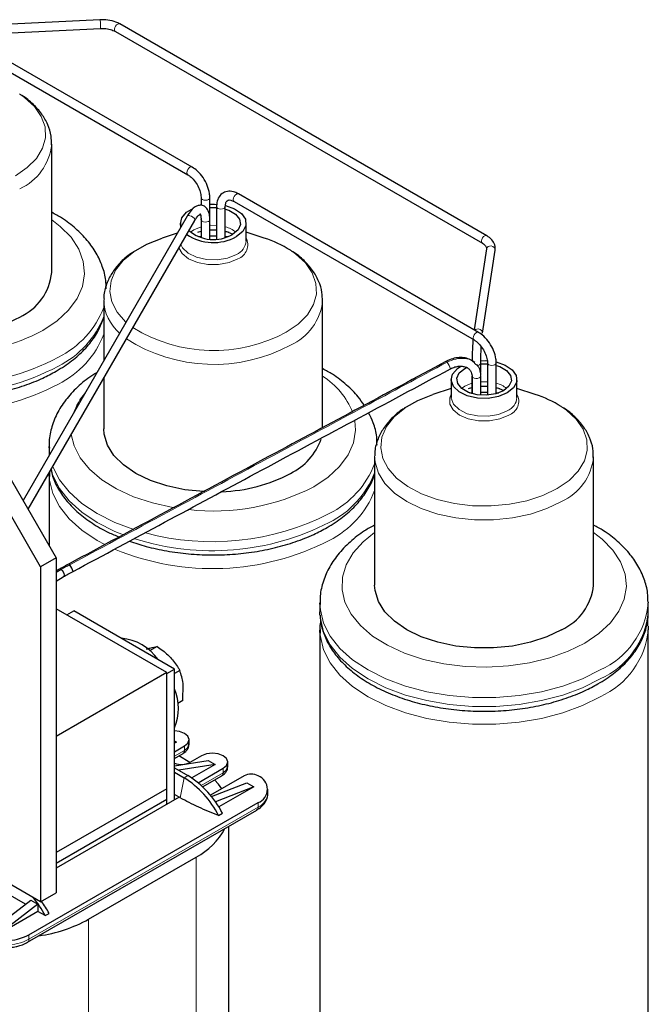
# Model space of a CAD drawing. Header units: millimetres. Extents: x 5 to 418, y 2 to 292.
# Tile 29 of 40: x 292 to 315, y 83 to 119. Entities that reach past the tile are written whole.
import ezdxf

# ---------------------------------------------------------------- set-up
doc = ezdxf.new("R2010")
doc.units = ezdxf.units.MM

msp = doc.modelspace()

# ---------------------------------------------------------------- linework, layer by layer
at = {"color": 7, "linetype": 'Continuous', "lineweight": 25}
for p, q in [((294.6772, 119.3771), (289.4216, 119.1117)), ((308.81, 111.4813), (295.4007, 119.2224)), ((289.6147, 118.801), (294.6934, 119.0575)), ((295.2407, 118.9452), (308.65, 111.2042)), ((289.6841, 118.4465), (297.8866, 113.7114)), ((298.0466, 113.9885), (289.8441, 118.7237)), ((292.9156, 110.142), (292.9156, 114.8307)), ((308.5117, 107.9471), (299.7436, 113.0088)), ((298.3722, 112.8701), (298.3722, 112.5866)), ((298.6922, 112.07), (298.6922, 112.8701)), ((299.5836, 112.7317), (308.3517, 107.67)), ((298.9379, 112.5436), (298.9379, 111.3664)), ((299.2578, 112.5399), (299.2579, 112.5436)), ((299.2579, 111.4217), (299.2579, 112.5436)), ((297.8637, 112.1994), (291.8667, 101.8001)), ((292.0515, 101.48), (298.1409, 112.0395)), ((297.6151, 111.9393), (297.6151, 111.7683)), ((298.1409, 112.0395), (298.1398, 112.0378)), ((298.3722, 112.07), (298.3722, 111.4217)), ((298.3725, 112.0653), (298.3722, 112.07)), ((298.6922, 111.3664), (298.6922, 112.07)), ((300.0151, 111.2861), (300.0151, 111.9393)), ((297.5035, 111.5747), (296.9473, 111.3922)), ((298.2478, 111.6086), (298.3722, 111.6439)), ((299.2579, 111.6439), (299.3824, 111.6086)), ((299.3655, 111.611), (299.5367, 111.5422)), ((300.6829, 111.3922), (300.0151, 111.6114)), ((298.2726, 111.4544), (298.3722, 111.4622)), ((298.6922, 111.4766), (298.9379, 111.4766)), ((308.8031, 110.9999), (308.3542, 108.038)), ((308.65, 111.2042), (308.6466, 111.2063)), ((308.6597, 107.918), (309.1195, 110.952)), ((294.8151, 109.1159), (294.8151, 106.9129)), ((302.8151, 104.4661), (302.8151, 109.1159)), ((308.5917, 106.4878), (308.5917, 106.8287)), ((308.8374, 106.8287), (308.8374, 105.6515)), ((309.1574, 105.7069), (309.1574, 106.8287)), ((294.8151, 106.2723), (294.8151, 104.4271)), ((307.5146, 106.2245), (307.5146, 105.5712)), ((308.2717, 106.3578), (308.2717, 105.7069)), ((308.2724, 106.3552), (308.2729, 105.7117)), ((308.5914, 105.6609), (308.591, 106.355)), ((309.9146, 105.5712), (309.9146, 106.2245)), ((307.5146, 105.8965), (306.8468, 105.6773)), ((308.1473, 105.8937), (308.2659, 105.9276)), ((309.1574, 105.929), (309.2819, 105.8937)), ((309.265, 105.8962), (309.4362, 105.8273)), ((310.5824, 105.6773), (309.9146, 105.8965)), ((308.1721, 105.7395), (308.2662, 105.7469)), ((308.5871, 105.7616), (308.8374, 105.7617)), ((292.8151, 103.7739), (292.8151, 103.4473)), ((292.8155, 103.7321), (292.8151, 103.7739)), ((292.5077, 99.3835), (290.245, 103.3027)), ((290.8106, 103.6292), (293.0734, 99.7101)), ((304.7146, 103.401), (304.7146, 98.7123)), ((312.7146, 98.7123), (312.7146, 103.401)), ((292.8151, 102.7941), (292.8151, 100.1574)), ((292.8179, 102.6882), (292.8151, 102.7941)), ((292.8284, 102.8274), (292.83, 102.6745)), ((293.0734, 99.7101), (292.5077, 99.3835)), ((293.0734, 99.7101), (293.0734, 87.4619)), ((292.5077, 99.3835), (292.5077, 87.1354)), ((293.1785, 99.2821), (293.0734, 99.2212)), ((293.0734, 98.857), (293.336, 99.0091)), ((302.7146, 98.059), (302.7146, 97.7324)), ((302.715, 98.0172), (302.7146, 98.059)), ((314.7141, 98.1014), (314.7146, 98.059)), ((314.7146, 97.7324), (314.7146, 98.059)), ((297.118, 95.5124), (293.0734, 97.8473)), ((293.4694, 97.6187), (293.7239, 97.7657)), ((297.4009, 95.643), (293.7239, 97.7657)), ((302.7174, 97.6266), (302.7146, 97.7324)), ((314.7103, 97.2095), (314.7146, 97.0792)), ((302.7146, 97.0792), (302.7146, 80.0952)), ((302.7174, 96.9734), (302.7146, 97.0792)), ((314.7146, 80.0952), (314.7146, 97.0792)), ((296.7671, 96.4676), (296.4918, 96.3087)), ((296.3814, 96.3678), (296.4786, 96.4012)), ((297.118, 95.5124), (293.0734, 93.1775)), ((297.118, 95.4797), (297.4009, 95.643)), ((297.118, 91.2664), (297.118, 95.5124)), ((297.118, 90.6948), (297.118, 95.4797)), ((297.4009, 90.8581), (297.4009, 95.643)), ((297.5947, 95.5871), (297.4009, 95.4751)), ((297.7065, 94.4934), (297.7201, 95.0804)), ((297.7065, 94.4934), (297.525, 94.3887)), ((297.4009, 93.0134), (297.4716, 92.9726)), ((297.4716, 92.9726), (297.4009, 92.9318)), ((297.4716, 92.9726), (297.4009, 92.9612)), ((297.9326, 92.8991), (297.9326, 93.0624)), ((297.4009, 92.6215), (297.7686, 92.8338)), ((297.4009, 92.3771), (297.7189, 92.5606)), ((297.4009, 92.1044), (298.6312, 92.3031)), ((297.9665, 92.2296), (297.556, 92.4666)), ((298.8858, 92.1562), (297.56, 91.942)), ((298.3908, 92.4746), (297.9666, 92.2297)), ((298.8858, 92.1562), (298.0314, 91.663)), ((298.6312, 92.3031), (298.8858, 92.1562)), ((299.3468, 92.0827), (299.3468, 92.246)), ((297.4009, 92.0338), (297.8898, 91.7516)), ((297.4009, 91.8706), (297.7483, 91.67)), ((298.2642, 91.4871), (299.1828, 92.0174)), ((298.4296, 91.3381), (299.1331, 91.7442)), ((299.9465, 91.7398), (298.7144, 91.0286)), ((298.7538, 90.9797), (300.0455, 91.4867)), ((300.0455, 91.4867), (300.3, 91.3398)), ((297.118, 91.2664), (293.0734, 88.9315)), ((297.118, 90.8744), (297.118, 91.2664)), ((297.5706, 90.9561), (297.4009, 91.054)), ((300.3, 91.3398), (298.8962, 90.7888)), ((300.3, 91.3398), (299.0202, 90.601)), ((300.807, 91.0867), (300.807, 91.25)), ((292.0834, 85.927), (300.4556, 90.7601)), ((297.5706, 90.9561), (293.0734, 88.3599)), ((297.118, 90.8744), (293.0734, 88.5395)), ((297.118, 90.6948), (297.118, 90.8744)), ((297.6069, 90.9351), (297.5706, 90.9561)), ((292.0337, 85.6538), (300.4059, 90.4869)), ((299.0133, 90.2865), (299.1547, 90.3682)), ((299.3878, 79.2305), (299.3878, 89.8993)), ((292.5077, 87.1354), (289.5377, 88.8499)), ((294.2613, 86.4984), (298.1928, 88.768)), ((291.9591, 87.0438), (290.9945, 87.6006)), ((292.5077, 87.1354), (293.0734, 87.4619)), ((290.7399, 86.1148), (292.1541, 87.1925)), ((292.1541, 87.1925), (292.4087, 87.0455)), ((292.4087, 87.0455), (290.9945, 85.9678)), ((292.4087, 86.7842), (290.9945, 85.9678)), ((292.4087, 87.0455), (292.4087, 86.7842)), ((292.6776, 86.629), (292.4087, 86.7842)), ((292.6776, 86.629), (292.819, 86.7107))]:
    msp.add_line(p, q, dxfattribs=at)
at = {"color": 7, "linetype": 'Continuous', "lineweight": 18}
for p, q in [((293.0734, 99.1697), (293.2572, 99.2762)), ((297.4009, 92.4582), (297.7686, 92.6705)), ((297.7686, 92.6705), (297.7686, 92.8338)), ((298.3763, 91.3885), (299.1828, 91.8541)), ((299.1828, 92.0174), (299.1828, 91.8541)), ((297.7483, 91.67), (297.6069, 90.9351)), ((297.7483, 91.67), (297.8898, 91.7516)), ((300.4556, 90.7601), (300.4556, 90.5968)), ((292.0834, 85.7637), (300.4556, 90.5968)), ((298.1928, 88.768), (298.1928, 77.565)), ((294.2613, 86.4984), (294.2613, 75.2954)), ((292.0834, 85.927), (292.0834, 85.7637))]:
    msp.add_line(p, q, dxfattribs=at)
at = {"color": 7, "linetype": 'Continuous', "lineweight": 18, "flags": 128}
for points in [[(295.2407, 118.9452), (295.234, 118.9498), (295.2128, 118.9822), (295.208, 119.0301), (295.2204, 119.0862), (295.248, 119.1419), (295.2867, 119.1888), (295.3306, 119.2196), (295.3729, 119.2298), (295.4007, 119.2224)], [(291.7347, 116.6633), (291.9219, 116.5323), (292.2823, 116.2011), (292.5345, 115.8382), (292.6704, 115.4551), (292.6856, 115.0641), (292.5796, 114.6778), (292.3559, 114.3087), (292.0216, 113.9686), (291.5875, 113.6684)], [(298.0465, 113.9885), (298.0099, 113.9956), (297.9666, 113.9806), (297.9233, 113.9456), (297.8866, 113.8961), (297.862, 113.8396), (297.8534, 113.7846), (297.862, 113.7396), (297.8863, 113.7115)], [(299.7436, 113.0088), (299.7069, 113.0159), (299.6636, 113.0009), (299.6203, 112.966), (299.5836, 112.9164), (299.5591, 112.8599), (299.5505, 112.8049), (299.5591, 112.7599), (299.5836, 112.7317), (299.5836, 112.7317)], [(298.6922, 112.8701), (298.6801, 112.8348), (298.6454, 112.8048), (298.5935, 112.7848), (298.5322, 112.7778), (298.471, 112.7848), (298.4191, 112.8048), (298.3844, 112.8348), (298.3723, 112.8694)], [(298.9379, 112.5435), (298.9501, 112.5082), (298.9848, 112.4783), (299.0367, 112.4582), (299.0979, 112.4512), (299.1592, 112.4582), (299.2111, 112.4783), (299.2458, 112.5082), (299.2578, 112.5399)], [(292.9156, 112.0601), (293.2254, 111.8217), (293.619, 111.4222), (293.9024, 110.9927), (294.0689, 110.5433), (294.1146, 110.0845), (294.0385, 109.627), (293.8423, 109.1816), (293.5306, 108.7587), (293.1107, 108.3682), (292.5926, 108.0193)], [(297.9657, 112.2126), (298.0214, 112.1904), (298.0743, 112.1574), (298.1161, 112.1186), (298.1407, 112.08), (298.1441, 112.0474), (298.1409, 112.0395)], [(298.6922, 112.0699), (298.692, 112.0649), (298.6765, 112.03), (298.639, 112.0012), (298.5853, 111.9828), (298.5235, 111.9778), (298.463, 111.9867), (298.4131, 112.0084), (298.3813, 112.0394), (298.3725, 112.0653)], [(297.9905, 111.6127), (298.108, 111.6943), (298.3722, 111.8037)], [(298.6922, 111.859), (298.7279, 111.8612), (298.9379, 111.859)], [(308.6466, 111.2063), (308.6433, 111.2088), (308.6221, 111.2412), (308.6173, 111.2891), (308.6296, 111.3452), (308.6573, 111.4009), (308.696, 111.4477), (308.7399, 111.4786), (308.7822, 111.4888), (308.81, 111.4813)], [(295.6286, 108.3236), (295.6157, 108.3354), (295.3081, 108.6839), (295.1133, 109.0584), (295.0375, 109.447), (295.083, 109.8372), (295.2486, 110.2164), (295.5287, 110.5725), (295.9145, 110.8939), (295.9838, 110.9405)], [(299.7158, 110.6394), (299.3934, 110.5042), (299.0144, 110.4331), (298.6158, 110.4331), (298.2368, 110.5042), (297.9144, 110.6394), (297.6801, 110.8255), (297.5603, 111.0327)], [(299.6636, 110.7962), (299.3421, 110.6637), (298.9635, 110.5987), (298.5688, 110.6081), (298.2008, 110.691), (297.8994, 110.8384), (297.6972, 111.0343), (297.6346, 111.1616)], [(301.6342, 110.9484), (301.8214, 110.8174), (302.1818, 110.4863), (302.434, 110.1233), (302.5699, 109.7402), (302.5851, 109.3492), (302.4791, 108.963), (302.2554, 108.5939), (301.9211, 108.2537), (301.487, 107.9535)], [(308.8031, 110.9999), (308.8199, 111.0434), (308.8588, 111.0812), (308.9133, 111.103), (308.9752, 111.1054), (309.0349, 111.0881), (309.0834, 111.0538), (309.1133, 111.0076), (309.1201, 110.9566), (309.1195, 110.952)], [(308.3738, 108.0267), (308.399, 108.0472), (308.4535, 108.069), (308.5154, 108.0714), (308.5751, 108.0541), (308.6236, 108.0198), (308.6535, 107.9736), (308.6603, 107.9226), (308.6597, 107.918)], [(308.5117, 107.9471), (308.475, 107.9542), (308.4317, 107.9392), (308.3884, 107.9042), (308.3517, 107.8547), (308.3272, 107.7982), (308.3186, 107.7432), (308.3272, 107.6982), (308.3515, 107.6701)], [(307.3358, 106.8951), (307.3441, 106.8864), (307.3627, 106.8577)], [(308.452, 106.737), (308.493, 106.7433), (308.5449, 106.7634), (308.5796, 106.7933), (308.5917, 106.8287), (308.5917, 106.8303)], [(309.1574, 106.8287), (309.1452, 106.7934), (309.1106, 106.7634), (309.0587, 106.7434), (308.9974, 106.7364), (308.9362, 106.7434), (308.8843, 106.7634), (308.8496, 106.7934), (308.8374, 106.828)], [(308.5862, 106.3791), (308.5904, 106.3432), (308.5704, 106.309), (308.5293, 106.2819), (308.4733, 106.2659), (308.411, 106.2635), (308.3519, 106.2751), (308.3049, 106.2988), (308.2772, 106.3311), (308.2717, 106.355)], [(307.89, 105.8978), (308.0075, 105.9794), (308.2637, 106.0865)], [(308.5839, 106.1436), (308.6274, 106.1463), (308.8374, 106.1441)], [(309.6153, 104.9246), (309.2929, 104.7893), (308.9139, 104.7182), (308.5153, 104.7182), (308.1363, 104.7893), (307.8139, 104.9246), (307.5796, 105.1107), (307.4565, 105.3295), (307.4565, 105.5596), (307.5146, 105.6912)], [(309.5631, 105.0814), (309.2416, 104.9489), (308.863, 104.8838), (308.4683, 104.8932), (308.1003, 104.9761), (307.7989, 105.1235), (307.5967, 105.3194), (307.5156, 105.5426), (307.5146, 105.5712)], [(311.3864, 102.2387), (310.8664, 101.9881), (310.2772, 101.7951), (309.6378, 101.6659), (308.9688, 101.6047), (308.2915, 101.6135), (307.6279, 101.6919), (306.9991, 101.8375), (306.4256, 102.0456), (305.9255, 102.3094), (305.5152, 102.6206), (305.2076, 102.969), (305.0128, 103.3436), (304.937, 103.7322), (304.9825, 104.1223), (305.148, 104.5016), (305.4282, 104.8576), (305.814, 105.1791), (305.8833, 105.2257)], [(311.5337, 105.2336), (311.7209, 105.1025), (312.0813, 104.7714), (312.3335, 104.4085), (312.4694, 104.0253), (312.4846, 103.6344), (312.3786, 103.2481), (312.1549, 102.879), (311.8206, 102.5389), (311.3864, 102.2387)], [(303.9907, 104.7173), (304.0141, 104.3696), (303.938, 103.9122), (303.7418, 103.4667), (303.4301, 103.0439), (303.0102, 102.6534), (302.492, 102.3045)], [(297.408, 101.5372), (297.3414, 101.5483), (296.5974, 101.7119), (295.9055, 101.9392), (295.2817, 102.2247), (294.7407, 102.5619), (294.2952, 102.9428), (293.9557, 103.3585), (293.7301, 103.7993), (293.6282, 104.2142)], [(292.8365, 103.4818), (292.8304, 103.5268), (292.8155, 103.7321)], [(311.543, 101.7682), (311.0089, 101.5095), (310.4051, 101.3082), (309.7499, 101.1706), (309.0632, 101.1007), (308.366, 101.1007), (307.6793, 101.1706), (307.0241, 101.3082), (306.4203, 101.5095), (305.8862, 101.7682), (305.438, 102.0766), (305.0894, 102.4251), (304.8509, 102.8034), (304.7298, 103.1998), (304.7148, 103.4238)], [(295.912, 100.7426), (295.2194, 101.0011), (294.5724, 101.3247), (294.0118, 101.6982), (293.549, 102.1139), (293.1934, 102.5635), (292.9522, 103.0376), (292.9512, 103.0403)], [(294.8597, 100.1896), (294.5724, 100.3448), (294.0118, 100.7183), (293.549, 101.1341), (293.1934, 101.5836), (292.9522, 102.0578), (292.8304, 102.547), (292.8179, 102.6882)], [(295.5358, 100.5467), (295.2194, 100.6744), (294.5724, 100.9981), (294.0118, 101.3716), (293.549, 101.7873), (293.1934, 102.2368), (292.9522, 102.711), (292.884, 102.9237)], [(312.3915, 96.5896), (311.7872, 96.2905), (311.1108, 96.0481), (310.3782, 95.8682), (309.6067, 95.7549), (308.8142, 95.7109), (308.0194, 95.7373), (307.2409, 95.8335), (306.4969, 95.9971), (305.8049, 96.2243), (305.1812, 96.5099), (304.6402, 96.8471), (304.1947, 97.228), (303.8552, 97.6437), (303.6296, 98.0844), (303.5232, 98.5399), (303.5384, 98.9994), (303.675, 99.4521), (303.9297, 99.8876), (304.2965, 100.2955), (304.7146, 100.6304)], [(312.7146, 100.6304), (313.0243, 100.392), (313.418, 99.9925), (313.7014, 99.563), (313.8679, 99.1136), (313.9136, 98.6548), (313.8375, 98.1973), (313.6413, 97.7519), (313.3296, 97.329), (312.9097, 96.9385), (312.3915, 96.5896)], [(293.5487, 99.4903), (293.5569, 99.4817), (293.5755, 99.4529)], [(293.1772, 99.2842), (293.2139, 99.2913), (293.2572, 99.2762)], [(312.9572, 95.6098), (312.3103, 95.2862), (311.5901, 95.019), (310.8114, 94.8137), (309.99, 94.6745), (309.1426, 94.6041), (308.2866, 94.6041), (307.4392, 94.6745), (306.6178, 94.8137), (305.8391, 95.019), (305.1189, 95.2862), (304.4719, 95.6098), (303.9113, 95.9833), (303.4485, 96.3991), (303.0929, 96.8486), (302.8517, 97.3228), (302.7299, 97.8119), (302.715, 98.0172)], [(312.9572, 95.2832), (312.3103, 94.9596), (311.5901, 94.6924), (310.8114, 94.4871), (309.99, 94.3479), (309.1426, 94.2775), (308.2866, 94.2775), (307.4392, 94.3479), (306.6178, 94.4871), (305.8391, 94.6924), (305.1189, 94.9596), (304.4719, 95.2832), (303.9113, 95.6567), (303.4485, 96.0724), (303.0929, 96.522), (302.8517, 96.9962), (302.7299, 97.4853), (302.7174, 97.6266)], [(312.9572, 94.63), (312.3103, 94.3063), (311.5901, 94.0392), (310.8114, 93.8339), (309.99, 93.6946), (309.1426, 93.6243), (308.2866, 93.6243), (307.4392, 93.6946), (306.6178, 93.8339), (305.8391, 94.0392), (305.1189, 94.3063), (304.4719, 94.63), (303.9113, 95.0035), (303.4485, 95.4192), (303.0929, 95.8688), (302.8517, 96.3429), (302.7299, 96.8321), (302.7174, 96.9734)]]:
    msp.add_lwpolyline(points, dxfattribs=at)
at = {"color": 7, "linetype": 'Continuous', "lineweight": 25, "flags": 128}
for points in [[(297.6373, 111.8067), (297.6161, 111.9107), (297.665, 112.137), (297.8385, 112.3419), (298.0925, 112.4924)], [(298.6922, 112.6284), (298.8647, 112.6315), (298.9466, 112.6279)], [(298.6922, 112.5122), (298.7279, 112.5144), (298.9319, 112.5126)], [(299.2579, 112.4569), (299.3887, 112.4122), (299.6342, 112.2704), (299.781, 112.0887), (299.8113, 111.889), (299.7214, 111.6953), (299.5222, 111.5311)], [(299.2657, 112.5814), (299.5906, 112.4679), (299.846, 112.2939), (299.9896, 112.0815), (300.0059, 111.8536), (299.8932, 111.6351), (299.6636, 111.4495)], [(298.6922, 111.6914), (298.8625, 111.6946), (298.9379, 111.6914)], [(295.9838, 110.9405), (296.3935, 111.1705), (296.9473, 111.3922)], [(299.2579, 111.4622), (299.3197, 111.4575), (299.3576, 111.4544)], [(308.5897, 106.9134), (308.7642, 106.9166), (308.8681, 106.9115)], [(309.5631, 105.7346), (309.2416, 105.6021), (308.863, 105.537), (308.4683, 105.5465), (308.1003, 105.6294), (307.7989, 105.7767), (307.5967, 105.9726), (307.5156, 106.1958), (307.5645, 106.4221), (307.738, 106.627), (307.8652, 106.7138)], [(309.4217, 105.8163), (309.1372, 105.7013), (308.8017, 105.6494), (308.4558, 105.6668), (308.141, 105.7516), (307.8954, 105.8933), (307.7487, 106.075), (307.7184, 106.2748), (307.8083, 106.4684), (308.0075, 106.6327), (308.073, 106.6673)], [(308.5917, 106.7974), (308.6274, 106.7995), (308.8374, 106.7974)], [(309.1574, 106.7421), (309.2882, 106.6973), (309.5337, 106.5556), (309.6805, 106.3739), (309.7108, 106.1741), (309.6209, 105.9805), (309.4217, 105.8163)], [(309.1607, 106.8676), (309.4901, 106.7531), (309.7454, 106.5791), (309.889, 106.3666), (309.9054, 106.1388), (309.7927, 105.9202), (309.5631, 105.7346)], [(308.5885, 105.9763), (308.762, 105.9798), (308.8374, 105.9765)], [(305.8833, 105.2257), (306.293, 105.4556), (306.8468, 105.6773)], [(309.1574, 105.7473), (309.2192, 105.7427), (309.2571, 105.7395)], [(298.5148, 102.1245), (298.4665, 102.1268), (297.7798, 102.1967), (297.1246, 102.3343), (296.5208, 102.5356), (295.9867, 102.7943), (295.5385, 103.1027), (295.1899, 103.4512), (294.9514, 103.8295), (294.8303, 104.2259), (294.8151, 104.4271)], [(293.2572, 99.2762), (293.3005, 99.2413), (293.3372, 99.1918), (293.3618, 99.1353), (293.3704, 99.0803), (293.3618, 99.0353), (293.3372, 99.007)], [(311.543, 97.0795), (311.0089, 96.8207), (310.4051, 96.6195), (309.7499, 96.4818), (309.0632, 96.4119), (308.366, 96.4119), (307.6793, 96.4818), (307.0241, 96.6195), (306.4203, 96.8207), (305.8862, 97.0795), (305.438, 97.3878), (305.0894, 97.7364), (304.8509, 98.1146), (304.7298, 98.511), (304.7146, 98.7123)], [(297.7686, 92.8338), (297.89, 92.9387), (297.9326, 93.0624), (297.89, 93.1861), (297.7686, 93.291), (297.5869, 93.3611), (297.4009, 93.3853)], [(297.7686, 92.6705), (297.89, 92.7754), (297.9326, 92.8991)], [(299.1828, 92.0174), (299.3042, 92.1223), (299.3468, 92.246), (299.3042, 92.3697), (299.1828, 92.4746), (299.0011, 92.5447), (298.7868, 92.5693), (298.5725, 92.5447), (298.3908, 92.4746)], [(299.1828, 91.8541), (299.3042, 91.959), (299.3468, 92.0827)], [(299.1248, 91.2655), (299.0056, 91.4289), (298.8635, 91.5886)]]:
    msp.add_lwpolyline(points, dxfattribs=at)
at = {"color": 7, "linetype": 'Continuous', "lineweight": 18}
for centre, radius, start, end in [((293.912, 119.1783), 0.7906, 351.21521, 14.56745), ((290.9106, 115.0353), 2.0175, 294.39995, 353.57356), ((297.9236, 112.1369), 0.0866, 60.92265, 133.83256), ((299.011, 110.8332), 1.0014, 51.11508, 75.72558), ((299.4395, 111.328), 0.5771, 292.84859, 355.83127), ((299.5376, 111.1507), 0.5415, 289.21595, 28.1347), ((296.4796, 109.1815), 1.6649, 181.47338, 229.34566), ((300.8101, 109.3204), 2.0175, 294.39995, 353.57356), ((291.638, 110.0891), 3.4075, 296.4968, 338.81051), ((291.638, 109.7625), 3.4075, 296.4968, 338.81051), ((289.0935, 114.5777), 7.4334, 271.0312, 298.08107), ((298.8297, 112.902), 5.6168, 238.33725, 298.23515), ((291.638, 109.1092), 3.4075, 296.4968, 338.81051), ((298.8359, 112.7111), 5.9342, 237.45413, 298.23657), ((289.1144, 114.6312), 8.6015, 271.03255, 298.0432), ((289.1157, 114.3011), 8.5978, 271.1062, 298.04616), ((306.5585, 106.294), 0.9821, 18.96616, 35.02737), ((301.3091, 103.98), 2.804, 21.97658, 57.51537), ((289.1184, 113.6409), 8.5905, 271.25361, 298.05213), ((308.9105, 105.1184), 1.0014, 51.11508, 75.72558), ((295.876, 104.2414), 2.2943, 139.22311, 160.8346), ((309.339, 105.6132), 0.5771, 292.84859, 355.83127), ((309.4371, 105.4359), 0.5415, 289.21595, 28.1347), ((310.7096, 103.6055), 2.0175, 294.39995, 353.57356), ((301.5375, 104.3742), 3.4075, 296.4968, 338.81051), ((301.5375, 104.0476), 3.4075, 296.4968, 338.81051), ((298.8296, 109.4296), 8.0113, 263.51671, 297.20391), ((301.5375, 103.3944), 3.4075, 296.4968, 338.81051), ((298.7818, 109.6968), 9.4008, 254.95512, 297.05477), ((298.7796, 109.3656), 9.3978, 252.46719, 297.07928), ((298.789, 108.6526), 9.3403, 247.49064, 297.19522), ((311.7379, 98.3398), 2.9899, 294.06812, 354.61174), ((311.7379, 98.0132), 2.9899, 294.06812, 354.61174), ((311.7379, 97.36), 2.9899, 294.06812, 354.61174), ((300.2065, 91.1466), 0.6035, 294.37466, 354.3052), ((300.3414, 90.5823), 0.1151, 304.05635, 7.25583), ((291.2349, 87.4013), 1.8444, 242.60967, 297.39033), ((291.9697, 85.749), 0.1147, 303.24436, 7.3368)]:
    msp.add_arc(centre, radius, start, end, dxfattribs=at)
at = {"color": 7, "linetype": 'Continuous', "lineweight": 25}
for centre, radius, start, end in [((298.8247, 112.7142), 1.3734, 229.01503, 300.52304), ((298.8204, 112.9592), 1.7293, 235.74397, 299.18337), ((299.4086, 107.4186), 4.1729, 57.76746, 72.21882), ((290.9161, 110.3399), 2.0092, 294.33324, 354.34662), ((289.038, 113.615), 5.7786, 271.61723, 297.92279), ((309.3081, 101.7037), 4.1729, 57.76746, 72.21882), ((300.663, 104.793), 2.2262, 296.1324, 340.43106), ((298.9405, 107.892), 5.77, 271.87603, 297.93431), ((292.7713, 98.8892), 0.9821, 18.96706, 35.02672), ((310.7151, 98.9102), 2.0092, 294.33324, 354.34662), ((295.3117, 94.9636), 1.8077, 34.60127, 85.4041), ((295.694, 94.2058), 1.8494, 337.36185, 22.63815), ((297.651, 92.6575), 0.1183, 305.01333, 6.29885), ((297.6532, 92.8422), 0.6881, 248.48744, 297.09331), ((299.0686, 91.8396), 0.1151, 304.05635, 7.25583), ((300.201, 91.2485), 0.5533, 62.60967, 117.39033), ((295.8766, 88.6886), 3.5203, 26.99584, 57.87853), ((296.018, 88.7702), 3.5203, 26.99584, 57.87853), ((300.2697, 91.25), 0.5239, 290.78342, 69.21658), ((297.0298, 90.9879), 2.5061, 297.6494, 332.15106), ((289.0901, 84.7145), 4.0664, 28.08662, 39.35794), ((289.1809, 84.7648), 4.1258, 28.14067, 35.41884), ((291.6964, 91.1468), 5.3091, 278.09308, 298.88924), ((291.2349, 87.5647), 1.8444, 242.60967, 297.39033)]:
    msp.add_arc(centre, radius, start, end, dxfattribs=at)
for points, knots in [([(295.4007, 119.2224), (295.3555, 119.2455), (295.226, 119.312), (294.977, 119.3756), (294.773, 119.3766), (294.6772, 119.3771)], [0, 0, 0, 0, 0.2215134, 0.6345506, 1, 1, 1, 1]), ([(294.6934, 119.0575), (294.7382, 119.0583), (294.863, 119.0604), (295.0664, 119.0275), (295.183, 118.9725), (295.2407, 118.9452)], [0, 0, 0, 0, 0.2204607, 0.6136804, 1, 1, 1, 1]), ([(292.9043, 114.803), (292.9047, 114.9099), (292.9057, 115.1612), (292.7803, 115.545), (292.5606, 115.9391), (292.2375, 116.2951), (291.971, 116.5295), (291.7941, 116.6281), (291.7778, 116.6371)], [0, 0, 0, 0, 0.1484481, 0.3491542, 0.5513875, 0.7604144, 0.977931, 1, 1, 1, 1]), ([(298.6922, 112.8701), (298.6898, 112.9209), (298.6828, 113.0664), (298.6077, 113.3237), (298.4525, 113.612), (298.2569, 113.8462), (298.1118, 113.9443), (298.0466, 113.9885)], [0, 0, 0, 0, 0.1230092, 0.352371, 0.5814477, 0.8116188, 1, 1, 1, 1]), ([(297.8866, 113.7114), (297.9155, 113.6928), (297.9949, 113.6418), (298.1292, 113.5054), (298.2615, 113.3035), (298.3481, 113.0854), (298.3714, 112.9411), (298.3722, 112.8777), (298.3722, 112.8701)], [0, 0, 0, 0, 0.1203708, 0.3294279, 0.5479643, 0.7698566, 0.9725551, 1, 1, 1, 1]), ([(299.7436, 113.0088), (299.6993, 113.0315), (299.5813, 113.0919), (299.3867, 113.1224), (299.1734, 113.064), (299.0178, 112.9095), (298.9471, 112.7238), (298.9405, 112.5938), (298.9379, 112.5436)], [0, 0, 0, 0, 0.1177449, 0.3134559, 0.4976402, 0.6921313, 0.8811274, 1, 1, 1, 1]), ([(299.2579, 112.5436), (299.2595, 112.5745), (299.2637, 112.6576), (299.3054, 112.7465), (299.353, 112.7822), (299.4379, 112.7983), (299.5376, 112.7527), (299.5836, 112.7317)], [0, 0, 0, 0, 0.1226474, 0.3289572, 0.5555073, 0.7948833, 1, 1, 1, 1]), ([(294.9016, 109.542), (294.9011, 109.6448), (294.8996, 109.9224), (294.7764, 110.3658), (294.5503, 110.8567), (294.2226, 111.3196), (293.7978, 111.7478), (293.3605, 112.0919), (293.038, 112.2692), (292.9156, 112.3365)], [0, 0, 0, 0, 0.0913447, 0.2465849, 0.4026818, 0.5624092, 0.7271435, 0.8964988, 1, 1, 1, 1]), ([(298.6922, 112.07), (298.6906, 112.1165), (298.6854, 112.2579), (298.6342, 112.4288), (298.5046, 112.5673), (298.3434, 112.607), (298.1882, 112.5631), (298.04, 112.4518), (297.9314, 112.3138), (297.8736, 112.216), (297.8637, 112.1994)], [0, 0, 0, 0, 0.092454, 0.2810455, 0.4124366, 0.533008, 0.6508676, 0.7930807, 0.9646644, 1, 1, 1, 1]), ([(298.1409, 112.0395), (298.1613, 112.0727), (298.2123, 112.1555), (298.2903, 112.2418), (298.3558, 112.279), (298.3455, 112.2685), (298.3225, 112.2936), (298.3636, 112.2255), (298.3692, 112.125), (298.3722, 112.07)], [0, 0, 0, 0, 0.098843, 0.2468112, 0.377849, 0.5178913, 0.6993725, 0.8353673, 1, 1, 1, 1]), ([(298.6922, 111.6905), (298.6924, 111.6905), (298.7712, 111.7019), (298.8546, 111.6936), (298.9379, 111.6852)], [0, 0, 0, 0, 0.0017669, 1, 1, 1, 1]), ([(299.2579, 111.6382), (299.2852, 111.6344), (299.3257, 111.6287), (299.3557, 111.6154), (299.3655, 111.611)], [0, 0, 0, 0, 0.6731342, 1, 1, 1, 1]), ([(309.1195, 110.952), (309.1219, 110.999), (309.1281, 111.1164), (309.0441, 111.2949), (308.9184, 111.4153), (308.8293, 111.4696), (308.81, 111.4813)], [0, 0, 0, 0, 0.2248789, 0.5609637, 0.9050907, 1, 1, 1, 1]), ([(295.9456, 110.9114), (295.9006, 110.8851), (295.6876, 110.7609), (295.4015, 110.4927), (295.0985, 110.1183), (294.9055, 109.7109), (294.8117, 109.3794), (294.824, 109.1862), (294.8265, 109.1454)], [0, 0, 0, 0, 0.0641664, 0.3036068, 0.5167824, 0.7216702, 0.9412601, 1, 1, 1, 1]), ([(302.8038, 109.0882), (302.8042, 109.195), (302.8052, 109.4463), (302.6798, 109.8302), (302.4601, 110.2242), (302.137, 110.5802), (301.8705, 110.8146), (301.6936, 110.9132), (301.6773, 110.9223)], [0, 0, 0, 0, 0.1484481, 0.3491542, 0.5513875, 0.7604144, 0.977931, 1, 1, 1, 1]), ([(308.65, 111.2042), (308.676, 111.1873), (308.7457, 111.1421), (308.8035, 111.0625), (308.8032, 111.0215), (308.8031, 110.9999)], [0, 0, 0, 0, 0.2206463, 0.5917846, 1, 1, 1, 1]), ([(289.2877, 105.5441), (289.4005, 105.5464), (289.7825, 105.5541), (290.4238, 105.6351), (291.1939, 105.7841), (291.9237, 105.9981), (292.5526, 106.25), (293.0301, 106.4971), (293.4702, 106.7705), (293.9002, 107.101), (294.3161, 107.537), (294.6359, 108.0025), (294.7563, 108.3341), (294.8151, 108.4961)], [0, 0, 0, 0, 0.0429817, 0.1456654, 0.2484607, 0.351447, 0.454698, 0.5361367, 0.5909396, 0.6947491, 0.7985782, 0.9016114, 1, 1, 1, 1]), ([(308.313, 107.6923), (308.31, 107.6635), (308.2988, 107.552), (308.2844, 107.3091), (308.2742, 107.0669), (308.2731, 106.946), (308.2728, 106.9125)], [0, 0, 0, 0, 0.1277856, 0.4945787, 0.8596875, 1, 1, 1, 1]), ([(308.3517, 107.67), (308.3807, 107.6513), (308.46, 107.6004), (308.5944, 107.464), (308.7267, 107.2621), (308.8133, 107.044), (308.8366, 106.8997), (308.8373, 106.8363), (308.8374, 106.8287)], [0, 0, 0, 0, 0.1203708, 0.3294279, 0.5479643, 0.7698566, 0.9725551, 1, 1, 1, 1]), ([(309.1574, 106.8287), (309.155, 106.8795), (309.1479, 107.025), (309.0728, 107.2823), (308.9177, 107.5706), (308.7221, 107.8047), (308.577, 107.9029), (308.5117, 107.9471)], [0, 0, 0, 0, 0.12300922, 0.35237095, 0.58144769, 0.81161876, 1, 1, 1, 1]), ([(308.5917, 106.8287), (308.592, 106.8707), (308.5928, 106.9927), (308.5992, 107.2025), (308.6091, 107.3587), (308.6131, 107.4214)], [0, 0, 0, 0, 0.2398236, 0.6948538, 1, 1, 1, 1]), ([(307.337, 106.8929), (305.11, 105.6982), (300.5131, 103.2318), (295.9186, 100.7617), (293.5498, 99.4882)], [0, 0, 0, 0, 0.4844359, 1, 1, 1, 1]), ([(308.3702, 106.8471), (308.3225, 106.8833), (308.222, 106.9596), (308.0246, 107.02), (307.8008, 107.0346), (307.5626, 106.9966), (307.4126, 106.9277), (307.337, 106.8929)], [0, 0, 0, 0, 0.179811, 0.3788656, 0.5813687, 0.7890189, 1, 1, 1, 1]), ([(293.6989, 99.2106), (295.9246, 100.4073), (300.519, 102.8776), (305.116, 105.3438), (307.4861, 106.6153)], [0, 0, 0, 0, 0.4844366, 1, 1, 1, 1]), ([(304.3316, 105.28), (304.2617, 105.3858), (304.0853, 105.6525), (303.6949, 106.0319), (303.2604, 106.3772), (302.9375, 106.5544), (302.8151, 106.6216)], [0, 0, 0, 0, 0.1984827, 0.5002198, 0.810421, 1, 1, 1, 1]), ([(307.4861, 106.6153), (307.5402, 106.6404), (307.6462, 106.6895), (307.8063, 106.7174), (307.9489, 106.7114), (308.0693, 106.6759), (308.161, 106.6157), (308.2489, 106.5167), (308.2631, 106.4192), (308.2724, 106.3552)], [0, 0, 0, 0, 0.1428674, 0.279401, 0.4113061, 0.537037, 0.6588369, 0.7761001, 1, 1, 1, 1]), ([(308.3676, 106.8187), (308.4192, 106.7778), (308.5559, 106.6696), (308.5746, 106.4905), (308.5862, 106.3791)], [0, 0, 0, 0, 0.378097, 1, 1, 1, 1]), ([(294.5632, 106.4762), (294.5248, 106.4545), (294.2802, 106.3165), (293.9049, 106.0067), (293.458, 105.549), (293.122, 105.0436), (292.9075, 104.5119), (292.8095, 104.0645), (292.8247, 103.8021), (292.8294, 103.7212)], [0, 0, 0, 0, 0.0342642, 0.2181869, 0.4014862, 0.5817652, 0.7565216, 0.9249462, 1, 1, 1, 1]), ([(308.5864, 105.9749), (308.5883, 105.9752), (308.6688, 105.987), (308.7541, 105.9786), (308.8374, 105.9703)], [0, 0, 0, 0, 0.0237294, 1, 1, 1, 1]), ([(309.1574, 105.9233), (309.1847, 105.9195), (309.2252, 105.9139), (309.2552, 105.9005), (309.265, 105.8962)], [0, 0, 0, 0, 0.67313423, 1, 1, 1, 1]), ([(305.8451, 105.1965), (305.8001, 105.1703), (305.5871, 105.046), (305.301, 104.7779), (304.998, 104.4034), (304.805, 103.9961), (304.7112, 103.6645), (304.7235, 103.4713), (304.726, 103.4306)], [0, 0, 0, 0, 0.0641664, 0.3036068, 0.5167824, 0.7216702, 0.9412601, 1, 1, 1, 1]), ([(312.7033, 103.3733), (312.7037, 103.4801), (312.7047, 103.7314), (312.5792, 104.1153), (312.3596, 104.5094), (312.0365, 104.8653), (311.77, 105.0998), (311.5931, 105.1983), (311.5768, 105.2074)], [0, 0, 0, 0, 0.1484481, 0.3491542, 0.5513875, 0.7604144, 0.977931, 1, 1, 1, 1]), ([(304.8011, 103.8272), (304.8003, 103.9299), (304.7981, 104.2072), (304.6942, 104.6099), (304.5536, 104.8892), (304.4932, 105.0091)], [0, 0, 0, 0, 0.2514525, 0.678796, 1, 1, 1, 1]), ([(292.888, 102.9306), (292.9043, 102.8489), (292.9533, 102.6031), (293.1491, 102.2107), (293.4634, 101.7621), (293.88, 101.3435), (294.3897, 100.9645), (294.8913, 100.6688), (295.2453, 100.5235), (295.3762, 100.4698)], [0, 0, 0, 0, 0.0791733, 0.2383661, 0.4000994, 0.5649755, 0.7323156, 0.9009639, 1, 1, 1, 1]), ([(295.7587, 100.3177), (295.9584, 100.2503), (296.3933, 100.1036), (297.1204, 99.9495), (297.9107, 99.844), (298.7183, 99.8042), (299.5272, 99.8288), (300.3235, 99.9178), (301.0933, 100.0699), (301.8232, 100.2831), (302.4521, 100.5352), (302.9295, 100.7822), (303.3698, 101.0556), (303.7986, 101.3863), (304.2195, 101.8216), (304.5241, 102.2944), (304.6902, 102.625), (304.7208, 102.7971), (304.7209, 102.7977)], [0, 0, 0, 0, 0.0598679, 0.130406, 0.2008438, 0.2712208, 0.3415856, 0.4119836, 0.4824582, 0.5530637, 0.6238507, 0.6796837, 0.7172555, 0.7884255, 0.8596088, 0.9302465, 0.9997293, 1, 1, 1, 1]), ([(304.7146, 100.9063), (304.5901, 100.8379), (304.2571, 100.6549), (303.8022, 100.2935), (303.3581, 99.8338), (303.0213, 99.3288), (302.807, 98.797), (302.709, 98.3496), (302.7242, 98.0873), (302.7289, 98.0064)], [0, 0, 0, 0, 0.102093, 0.2730978, 0.443523, 0.61114, 0.7736224, 0.9302176, 1, 1, 1, 1]), ([(314.7006, 98.1123), (314.7001, 98.2151), (314.6986, 98.4927), (314.5754, 98.9361), (314.3493, 99.427), (314.0216, 99.8898), (313.5968, 100.3181), (313.1595, 100.6622), (312.8369, 100.8395), (312.7146, 100.9067)], [0, 0, 0, 0, 0.0913447, 0.2465849, 0.4026818, 0.5624092, 0.7271435, 0.8964988, 1, 1, 1, 1]), ([(293.5498, 99.4882), (293.4832, 99.4521), (293.3498, 99.3798), (293.2356, 99.3147), (293.1785, 99.2821)], [0, 0, 0, 0, 0.4997319, 1, 1, 1, 1]), ([(293.336, 99.0091), (293.3917, 99.0409), (293.5031, 99.1044), (293.6336, 99.1752), (293.6989, 99.2106)], [0, 0, 0, 0, 0.4997229, 1, 1, 1, 1]), ([(302.7295, 97.6128), (302.7288, 97.5619), (302.726, 97.3455), (302.8318, 96.9681), (303.0437, 96.4953), (303.3641, 96.0472), (303.7796, 95.6291), (304.2876, 95.2481), (304.878, 94.9122), (305.5391, 94.6281), (306.2572, 94.4007), (307.019, 94.2337), (307.8105, 94.1294), (308.6178, 94.0893), (309.4267, 94.1139), (310.2229, 94.203), (310.993, 94.3549), (311.7219, 94.5688), (312.3543, 94.8185), (312.7152, 95.0139), (312.8744, 95.1001)], [0, 0, 0, 0, 0.0171378, 0.0728416, 0.12874, 0.1855305, 0.2434246, 0.3021838, 0.3614024, 0.420741, 0.4800153, 0.5391921, 0.5982848, 0.6573265, 0.7163579, 0.7754172, 0.8345408, 0.8937742, 0.9531598, 1, 1, 1, 1]), ([(312.8744, 95.1001), (312.9763, 95.1615), (313.2711, 95.3395), (313.6982, 95.6718), (314.1166, 96.1069), (314.4333, 96.5784), (314.6344, 97.0737), (314.7257, 97.513), (314.7044, 97.7809), (314.6965, 97.8795)], [0, 0, 0, 0, 0.0878607, 0.2542896, 0.4207499, 0.5859342, 0.7484179, 0.9073531, 1, 1, 1, 1]), ([(302.7455, 97.3975), (302.7383, 97.3673), (302.704, 97.2231), (302.7182, 97.0759), (302.7295, 96.9596)], [0, 0, 0, 0, 0.2096339, 1, 1, 1, 1]), ([(314.6965, 97.2263), (314.7004, 97.2945), (314.7045, 97.3668), (314.6854, 97.437), (314.6843, 97.4411)], [0, 0, 0, 0, 0.94182648, 1, 1, 1, 1]), ([(296.4786, 96.4012), (296.487, 96.4036), (296.6069, 96.4391), (296.6899, 96.4538), (296.7671, 96.4676)], [0, 0, 0, 0, 0.0701503, 1, 1, 1, 1]), ([(296.7671, 96.4676), (296.9029, 96.3704), (297.0763, 96.2465), (297.2194, 96.0993), (297.2504, 96.0674)], [0, 0, 0, 0, 0.7835636, 1, 1, 1, 1]), ([(297.2504, 96.0674), (297.3545, 95.9416), (297.4832, 95.786), (297.5768, 95.619), (297.5947, 95.5871)], [0, 0, 0, 0, 0.8086687, 1, 1, 1, 1]), ([(297.7201, 95.0804), (297.7187, 95.0933), (297.6988, 95.2773), (297.6449, 95.4378), (297.5947, 95.5871)], [0, 0, 0, 0, 0.07015027, 1, 1, 1, 1]), ([(297.716, 92.5636), (297.7392, 92.5764), (297.8023, 92.6113), (297.8776, 92.6998), (297.9305, 92.8047), (297.9268, 92.8736), (297.9256, 92.8966)], [0, 0, 0, 0, 0.1866105, 0.5078308, 0.8355865, 1, 1, 1, 1]), ([(299.1304, 91.7473), (299.1536, 91.7601), (299.2166, 91.7949), (299.2918, 91.8834), (299.3447, 91.9883), (299.341, 92.0572), (299.3398, 92.0802)], [0, 0, 0, 0, 0.1861191, 0.5075335, 0.8354872, 1, 1, 1, 1]), ([(300.402, 90.4901), (300.4353, 90.5086), (300.5335, 90.5628), (300.6629, 90.6861), (300.7689, 90.8625), (300.8212, 91.0093), (300.8052, 91.0841), (300.8042, 91.0886)], [0, 0, 0, 0, 0.1384982, 0.4072888, 0.6860643, 0.9813268, 1, 1, 1, 1]), ([(299.0133, 90.2865), (298.7668, 90.3849), (298.2721, 90.5824), (297.8291, 90.8173), (297.6069, 90.9351)], [0, 0, 0, 0, 0.4983241, 1, 1, 1, 1]), ([(291.2349, 85.4593), (291.3621, 85.4662), (291.5379, 85.4756), (291.7733, 85.5375), (291.9188, 85.5878), (292.0033, 85.6405), (292.0298, 85.657)], [0, 0, 0, 0, 0.4359117, 0.6026774, 0.8754509, 1, 1, 1, 1])]:
    msp.add_open_spline(points, degree=3, knots=knots, dxfattribs=at)
at = {"color": 7, "linetype": 'Continuous', "lineweight": 18}
for points, knots in [([(307.3627, 106.8577), (307.4686, 106.9041), (307.6805, 106.9969), (308.0038, 107.0035), (308.2521, 106.9463), (308.3399, 106.8492), (308.3676, 106.8187)], [0, 0, 0, 0, 0.28890746, 0.57789131, 0.86726234, 1, 1, 1, 1]), ([(293.5755, 99.4529), (296.1439, 100.8337), (300.7384, 103.3039), (305.3354, 105.7701), (307.3627, 106.8577)], [0, 0, 0, 0, 0.5590087, 1, 1, 1, 1]), ([(293.2572, 99.2762), (293.3124, 99.3077), (293.4109, 99.3638), (293.5252, 99.4257), (293.5755, 99.4529)], [0, 0, 0, 0, 0.5599599, 1, 1, 1, 1])]:
    msp.add_open_spline(points, degree=3, knots=knots, dxfattribs=at)

doc.saveas('drawing.dxf')
